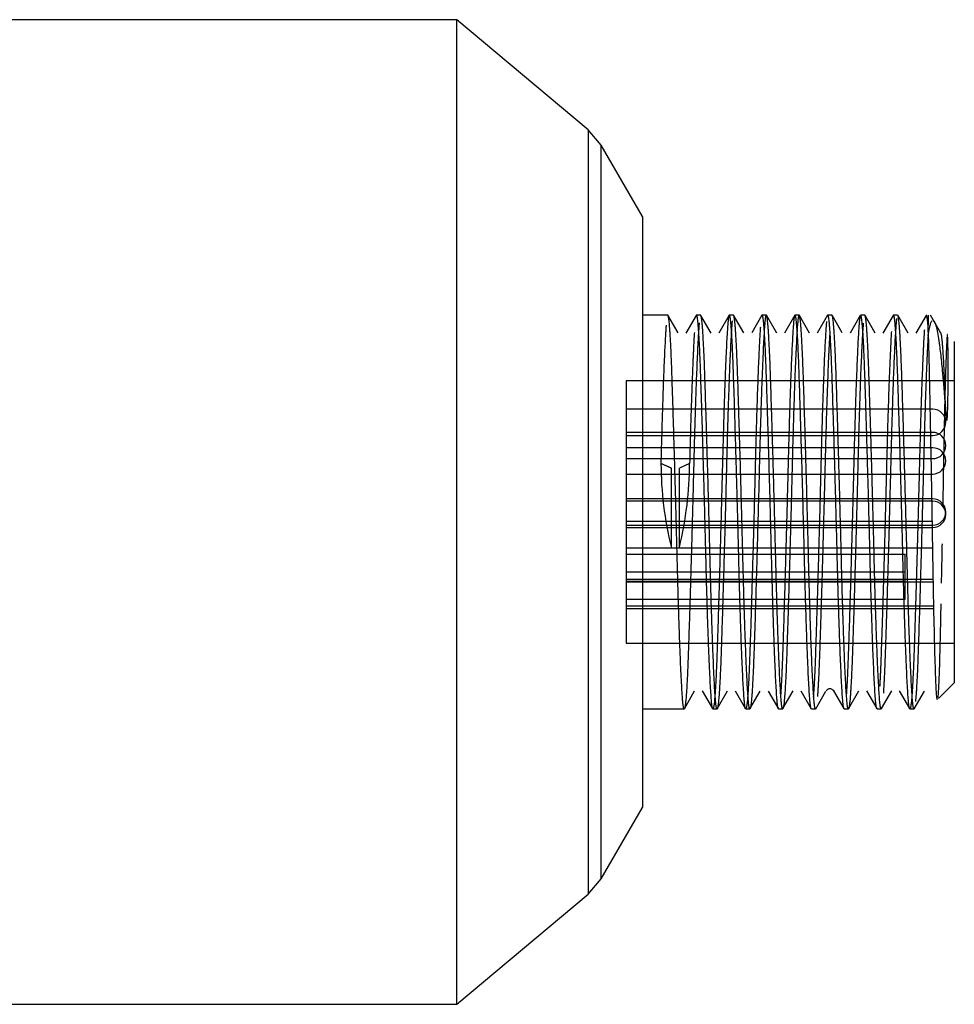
# Model space of a CAD drawing. Header units: millimetres. Extents: x -177 to 471, y -85 to 200.
# Tile 185 of 222: x -7.14 to -4.29, y 138.08 to 141.08. Entities that reach past the tile are written whole.
import ezdxf
from ezdxf.lldxf.tags import DXFTag

# ---------------------------------------------------------------- set-up
doc = ezdxf.new("R2010")
doc.units = ezdxf.units.MM
doc.layers.add('Default', color=7, linetype='Continuous')
doc.layers.add('P4_A', color=7, linetype='Continuous')
tags = doc.linetypes.add('HIDDEN2', pattern=[4.7625, 3.175, -1.5875]).pattern_tags.tags
tags[6:7] = [DXFTag(74, 4), DXFTag(75, 0), DXFTag(340, '0'), DXFTag(46, 0.0), DXFTag(50, 0.0), DXFTag(44, 0.0), DXFTag(45, 0.0)]
tags[4:5] = [DXFTag(74, 4), DXFTag(75, 0), DXFTag(340, '0'), DXFTag(46, 0.0), DXFTag(50, 0.0), DXFTag(44, 0.0), DXFTag(45, 0.0)]

# ---------------------------------------------------------------- blocks, each defined once
blk = doc.blocks.new('SE')
at = {"layer": 'P4_A', "color": 7, "linetype": 'Continuous'}
for p, q in [((-5.8098, 141.0833), (-8.8898, 141.0833)), ((-5.8098, 138.0833), (-5.8098, 141.0833)), ((-5.4098, 140.7477), (-5.8098, 141.0833)), ((-5.4098, 140.7477), (-5.4098, 138.419)), ((-5.3707, 140.7013), (-5.4098, 140.7477)), ((-5.3707, 138.4653), (-5.3707, 140.7013)), ((-5.2448, 140.4833), (-5.3707, 140.7013)), ((-5.2448, 140.4833), (-5.2448, 138.6833)), ((-5.1676, 140.1833), (-5.2448, 140.1833)), ((-5.1359, 140.1289), (-5.1672, 140.1831)), ((-5.0812, 140.1821), (-5.1125, 140.128)), ((-5.0675, 140.1833), (-5.08, 140.1833)), ((-5.0354, 140.1282), (-5.0667, 140.1824)), ((-4.9809, 140.1827), (-5.0122, 140.1285)), ((-4.9675, 140.1833), (-4.9802, 140.1833)), ((-4.9358, 140.1288), (-4.9671, 140.183)), ((-4.8807, 140.183), (-4.912, 140.1288)), ((-4.8676, 140.1833), (-4.8801, 140.1833)), ((-4.8357, 140.1286), (-4.867, 140.1828)), ((-4.7808, 140.1829), (-4.8121, 140.1287)), ((-4.7676, 140.1833), (-4.7801, 140.1833)), ((-4.7355, 140.1283), (-4.7668, 140.1825)), ((-4.681, 140.1826), (-4.7123, 140.1284)), ((-4.6675, 140.1833), (-4.68, 140.1833)), ((-4.6359, 140.1289), (-4.6672, 140.1831)), ((-4.5812, 140.1821), (-4.6125, 140.1279)), ((-4.5676, 140.1833), (-4.5801, 140.1833)), ((-4.5354, 140.1282), (-4.5668, 140.1824)), ((-4.4812, 140.1821), (-4.5125, 140.1279)), ((-4.4676, 140.1833), (-4.4802, 140.1833)), ((-4.4358, 140.1287), (-4.4671, 140.1829)), ((-4.381, 140.1825), (-4.4123, 140.1284)), ((-4.3748, 140.1833), (-4.3748, 140.1523)), ((-4.3357, 140.1286), (-4.367, 140.1828)), ((-4.2948, 140.1033), (-4.2948, 139.0633)), ((-4.3426, 139.0155), (-4.2948, 139.0633)), ((-5.117, 138.9839), (-5.0857, 139.0381)), ((-5.0624, 139.0384), (-5.0311, 138.9843)), ((-5.0168, 138.9841), (-4.9855, 139.0384)), ((-4.9621, 139.038), (-4.9308, 138.9838)), ((-4.9172, 138.9835), (-4.8859, 139.0377)), ((-4.862, 139.0379), (-4.8307, 138.9837)), ((-4.8167, 138.9843), (-4.7854, 139.0385)), ((-4.7622, 139.0381), (-4.7309, 138.9839)), ((-4.7171, 138.9837), (-4.6858, 139.0379)), ((-4.6624, 139.0385), (-4.6311, 138.9843)), ((-4.617, 138.9839), (-4.5857, 139.038)), ((-4.5625, 139.0388), (-4.5312, 138.9846)), ((-4.5168, 138.9842), (-4.4855, 139.0384)), ((-4.4624, 139.0386), (-4.4311, 138.9844)), ((-4.4172, 138.9835), (-4.3859, 139.0377)), ((-5.2448, 138.9833), (-5.1176, 138.9833)), ((-5.0301, 138.9833), (-5.0176, 138.9833)), ((-4.9301, 138.9833), (-4.9176, 138.9833)), ((-4.8301, 138.9833), (-4.8176, 138.9833)), ((-4.7302, 138.9833), (-4.7175, 138.9833)), ((-4.6301, 138.9833), (-4.6176, 138.9833)), ((-4.5302, 138.9833), (-4.5177, 138.9833)), ((-4.4301, 138.9833), (-4.4175, 138.9833)), ((-5.3707, 138.4653), (-5.2448, 138.6833)), ((-5.4098, 138.419), (-5.3707, 138.4653)), ((-5.8098, 138.0833), (-5.4098, 138.419)), ((-8.8898, 138.0833), (-5.8098, 138.0833))]:
    blk.add_line(p, q, dxfattribs=at)
at = {"layer": 'P4_A', "color": 7, "linetype": 'HIDDEN2'}
for p, q in [((-5.2948, 139.9833), (-5.2948, 139.3997)), ((-4.2948, 139.9833), (-5.2948, 139.9833)), ((-4.3607, 139.8966), (-5.2948, 139.8966)), ((-4.3607, 139.826), (-5.2948, 139.826)), ((-5.2948, 139.8166), (-4.3607, 139.8166)), ((-4.3607, 139.7791), (-5.2948, 139.7791)), ((-5.2948, 139.746), (-4.3607, 139.746)), ((-5.1883, 139.7306), (-5.1886, 139.7306)), ((-5.1573, 139.7173), (-5.1886, 139.7306)), ((-5.1567, 139.7172), (-5.1883, 139.7306)), ((-5.1566, 139.4745), (-5.1566, 139.7172)), ((-5.1011, 139.7306), (-5.1323, 139.7173)), ((-5.1323, 139.4759), (-5.1323, 139.7173)), ((-5.2948, 139.6991), (-4.3607, 139.6991)), ((-4.3607, 139.6233), (-5.2948, 139.6233)), ((-4.3607, 139.6161), (-5.2948, 139.6161)), ((-4.3607, 139.5545), (-5.2948, 139.5545)), ((-5.2948, 139.5433), (-4.3607, 139.5433)), ((-5.2948, 139.5361), (-4.3607, 139.5361)), ((-5.2948, 139.4745), (-4.3607, 139.4745)), ((-5.2948, 139.4546), (-4.4448, 139.4546)), ((-4.4448, 139.3997), (-4.4448, 139.4546)), ((-5.2948, 139.3997), (-5.2948, 139.3722)), ((-4.4448, 139.3997), (-5.2948, 139.3997)), ((-4.4448, 139.3173), (-4.4448, 139.3997)), ((-4.3607, 139.3772), (-5.2948, 139.3772)), ((-5.2948, 139.3722), (-4.4448, 139.3722)), ((-5.2948, 139.3722), (-5.2948, 139.3173)), ((-4.3607, 139.3692), (-5.2948, 139.3692)), ((-5.2948, 139.3173), (-5.2948, 139.1833)), ((-5.2948, 139.3173), (-4.4448, 139.3173)), ((-5.2948, 139.2972), (-4.3607, 139.2972)), ((-5.2948, 139.2892), (-4.3607, 139.2892)), ((-5.2948, 139.1833), (-4.2948, 139.1833))]:
    blk.add_line(p, q, dxfattribs=at)
for centre in [(-4.3607, 139.8566), (-4.3607, 139.786), (-4.3607, 139.7391), (-4.3607, 139.5833), (-4.3607, 139.5761)]:
    blk.add_arc(centre, 0.04, 270, 90, dxfattribs=at)
at = {"layer": 'P4_A', "color": 7, "linetype": 'Continuous'}
blk.add_arc((-4.6739, 139.031), 0.0137, 31.6235, 148.8692, dxfattribs=at)
at = {"layer": 'P4_A', "color": 7, "linetype": 'HIDDEN2'}
for centre, major_axis, ratio, start_param, end_param in [((-4.8416, 139.5833), (0.1217, -0.5963), 0.544485, 4.353724, 4.784171), ((-5.4475, 139.5833), (0.1215, 0.5963), 0.543983, 4.642729, 5.070751)]:
    blk.add_ellipse(centre, major_axis=major_axis, ratio=ratio, start_param=start_param, end_param=end_param, dxfattribs=at)
at = {"layer": 'P4_A', "color": 7, "linetype": 'Continuous'}
for points, weights, knots in [([(-5.117, 138.9839), (-5.1196, 138.9797), (-5.1219, 139.006), (-5.1302, 139.1002), (-5.1386, 139.4361), (-5.1469, 139.7719), (-5.1552, 140.0134), (-5.1609, 140.1765), (-5.1672, 140.1831)], [0.942831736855, 0.958659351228, 1, 0.866025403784, 1, 0.866025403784, 1, 0.905410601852, 0.944386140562], [0.91173078, 0.91173078, 0.91173078, 0.91805243, 0.91805243, 0.93853932, 0.93853932, 0.95902622, 0.95902622, 0.97349047, 0.97349047, 0.97349047]), ([(-5.0301, 138.9833), (-5.0324, 138.9832), (-5.0344, 139.006), (-5.0427, 139.1002), (-5.0511, 139.4361), (-5.0594, 139.7719), (-5.0677, 140.0134), (-5.0742, 140.1991), (-5.0812, 140.1821)], [0.947341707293, 0.963994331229, 1, 0.866025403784, 1, 0.866025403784, 1, 0.893721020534, 0.956059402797], [0.90202562, 0.90202562, 0.90202562, 0.90819385, 0.90819385, 0.93114539, 0.93114539, 0.95409692, 0.95409692, 0.97230385, 0.97230385, 0.97230385]), ([(-5.0177, 138.9833), (-5.0199, 138.9834), (-5.0219, 139.006), (-5.0302, 139.1002), (-5.0386, 139.4361), (-5.0469, 139.7719), (-5.0552, 140.0134), (-5.0611, 140.1831), (-5.0677, 140.1833)], [0.947613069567, 0.964286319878, 1, 0.866025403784, 1, 0.866025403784, 1, 0.901985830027, 0.947383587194], [0.78966988, 0.78966988, 0.78966988, 0.79513108, 0.79513108, 0.81561797, 0.81561797, 0.83610487, 0.83610487, 0.85109282, 0.85109282, 0.85109282]), ([(-4.9308, 138.9838), (-4.9327, 138.9866), (-4.9344, 139.006), (-4.9427, 139.1002), (-4.9511, 139.4361), (-4.9594, 139.7719), (-4.9677, 140.0134), (-4.974, 140.1949), (-4.9809, 140.1827)], [0.952632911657, 0.969266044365, 1, 0.866025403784, 1, 0.866025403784, 1, 0.895866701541, 0.953611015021], [0.76521951, 0.76521951, 0.76521951, 0.77048462, 0.77048462, 0.79343616, 0.79343616, 0.8163877, 0.8163877, 0.83422705, 0.83422705, 0.83422705]), ([(-4.9172, 138.9836), (-4.9197, 138.981), (-4.9219, 139.006), (-4.9302, 139.1002), (-4.9386, 139.4361), (-4.9469, 139.7719), (-4.9552, 140.0134), (-4.9608, 140.1744), (-4.9671, 140.1829)], [0.944419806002, 0.96065562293, 1, 0.866025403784, 1, 0.866025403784, 1, 0.90654753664, 0.943468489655], [0.66619334, 0.66619334, 0.66619334, 0.67220973, 0.67220973, 0.69269662, 0.69269662, 0.71318351, 0.71318351, 0.72747391, 0.72747391, 0.72747391]), ([(-4.8308, 138.9837), (-4.8327, 138.9864), (-4.8344, 139.006), (-4.8427, 139.1002), (-4.8511, 139.4361), (-4.8594, 139.7719), (-4.8677, 140.0134), (-4.8739, 140.1919), (-4.8807, 140.183)], [0.952240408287, 0.968901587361, 1, 0.866025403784, 1, 0.866025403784, 1, 0.897404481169, 0.951940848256], [0.62744785, 0.62744785, 0.62744785, 0.6327754, 0.6327754, 0.65572694, 0.65572694, 0.67867847, 0.67867847, 0.69625438, 0.69625438, 0.69625438]), ([(-4.8176, 138.9833), (-4.8199, 138.9832), (-4.8219, 139.006), (-4.8302, 139.1002), (-4.8386, 139.4361), (-4.8469, 139.7719), (-4.8552, 140.0134), (-4.8608, 140.1731), (-4.867, 140.1828)], [0.947325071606, 0.963976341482, 1, 0.866025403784, 1, 0.866025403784, 1, 0.907221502, 0.942942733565], [0.54377978, 0.54377978, 0.54377978, 0.54928838, 0.54928838, 0.56977527, 0.56977527, 0.59026216, 0.59026216, 0.6044495, 0.6044495, 0.6044495]), ([(-4.7309, 138.9839), (-4.7327, 138.9869), (-4.7344, 139.006), (-4.7427, 139.1002), (-4.7511, 139.4361), (-4.7594, 139.7719), (-4.7677, 140.0134), (-4.7739, 140.1927), (-4.7808, 140.1829)], [0.953026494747, 0.969627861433, 1, 0.866025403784, 1, 0.866025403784, 1, 0.897009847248, 0.952362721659], [0.48986304, 0.48986304, 0.48986304, 0.49506617, 0.49506617, 0.51801771, 0.51801771, 0.54096925, 0.54096925, 0.55861276, 0.55861276, 0.55861276]), ([(-4.7171, 138.9838), (-4.7196, 138.9802), (-4.7219, 139.006), (-4.7302, 139.1002), (-4.7386, 139.4361), (-4.7469, 139.7719), (-4.7552, 140.0134), (-4.7607, 140.1706), (-4.7668, 140.1825)], [0.943390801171, 0.959379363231, 1, 0.866025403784, 1, 0.866025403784, 1, 0.908518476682, 0.941969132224], [0.42015547, 0.42015547, 0.42015547, 0.42636703, 0.42636703, 0.44685392, 0.44685392, 0.46734081, 0.46734081, 0.48132982, 0.48132982, 0.48132982]), ([(-4.6302, 138.9833), (-4.6324, 138.9835), (-4.6344, 139.006), (-4.6427, 139.1002), (-4.6511, 139.4361), (-4.6594, 139.7719), (-4.6677, 140.0134), (-4.6741, 140.1962), (-4.681, 140.1825)], [0.94781982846, 0.964506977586, 1, 0.866025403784, 1, 0.866025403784, 1, 0.895217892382, 0.954336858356], [0.35127654, 0.35127654, 0.35127654, 0.35735695, 0.35735695, 0.38030848, 0.38030848, 0.40326002, 0.40326002, 0.42121052, 0.42121052, 0.42121052]), ([(-4.617, 138.9839), (-4.6196, 138.9798), (-4.6219, 139.006), (-4.6302, 139.1002), (-4.6386, 139.4361), (-4.6469, 139.7719), (-4.6552, 140.0134), (-4.6609, 140.1761), (-4.6672, 140.1831)], [0.942948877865, 0.958811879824, 1, 0.866025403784, 1, 0.866025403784, 1, 0.905635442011, 0.944201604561], [0.29714734, 0.29714734, 0.29714734, 0.30344568, 0.30344568, 0.32393257, 0.32393257, 0.34441946, 0.34441946, 0.35884933, 0.35884933, 0.35884933]), ([(-4.5302, 138.9833), (-4.5324, 138.9836), (-4.5344, 139.006), (-4.5427, 139.1002), (-4.5511, 139.4361), (-4.5594, 139.7719), (-4.5677, 140.0134), (-4.5736, 140.1843), (-4.5802, 140.1833)], [0.947872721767, 0.964563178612, 1, 0.866025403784, 1, 0.866025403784, 1, 0.901365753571, 0.947963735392], [0.21357695, 0.21357695, 0.21357695, 0.21964772, 0.21964772, 0.24259926, 0.24259926, 0.2655508, 0.2655508, 0.28244809, 0.28244809, 0.28244809]), ([(-4.5168, 138.9842), (-4.5195, 138.9789), (-4.5219, 139.006), (-4.5302, 139.1002), (-4.5386, 139.4361), (-4.5469, 139.7719), (-4.5552, 140.0134), (-4.5611, 140.183), (-4.5676, 140.1833)], [0.94194097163, 0.957468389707, 1, 0.866025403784, 1, 0.866025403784, 1, 0.902032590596, 0.94734030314], [0.17402055, 0.17402055, 0.17402055, 0.18052433, 0.18052433, 0.20101122, 0.20101122, 0.22149811, 0.22149811, 0.23647892, 0.23647892, 0.23647892]), ([(-4.4301, 138.9833), (-4.4324, 138.9831), (-4.4344, 139.006), (-4.4427, 139.1002), (-4.4511, 139.4361), (-4.4594, 139.7719), (-4.4677, 140.0134), (-4.4742, 140.1994), (-4.4812, 140.1821)], [0.947134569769, 0.963769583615, 1, 0.866025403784, 1, 0.866025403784, 1, 0.893582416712, 0.956222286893], [0.07573177, 0.07573177, 0.07573177, 0.0819385, 0.0819385, 0.10489003, 0.10489003, 0.12784157, 0.12784157, 0.14607224, 0.14607224, 0.14607224]), ([(-4.4172, 138.9836), (-4.4197, 138.9809), (-4.4219, 139.006), (-4.4302, 139.1002), (-4.4386, 139.4361), (-4.4469, 139.7719), (-4.4552, 140.0134), (-4.4608, 140.1743), (-4.4671, 140.1829)], [0.944228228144, 0.960422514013, 1, 0.866025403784, 1, 0.866025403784, 1, 0.90659465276, 0.943431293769], [0.05155093, 0.05155093, 0.05155093, 0.05760297, 0.05760297, 0.07808987, 0.07808987, 0.09857676, 0.09857676, 0.11285995, 0.11285995, 0.11285995]), ([(-4.3207, 139.8838), (-4.3224, 139.9333), (-4.324, 139.9746), (-4.3295, 140.1189), (-4.3357, 140.1286)], [0.955377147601, 0.971718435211, 1, 0.907810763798, 0.942494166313], [0, 0, 0, 0.00420418, 0.00420418, 0.01790852, 0.01790852, 0.01790852])]:
    blk.add_rational_spline(points, weights, degree=2, knots=knots, dxfattribs=at)
at = {"layer": 'P4_A', "color": 7, "linetype": 'HIDDEN2'}
for points, weights, knots in [([(-4.9809, 140.1827), (-4.9828, 140.1794), (-4.9844, 140.1607), (-4.9927, 140.0664), (-5.0011, 139.7306), (-5.0094, 139.3948), (-5.0177, 139.1532), (-5.0236, 138.9837), (-5.0301, 138.9833)], [0.953611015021, 0.970158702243, 1, 0.866025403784, 1, 0.866025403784, 1, 0.902031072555, 0.947341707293], [0.83422705, 0.83422705, 0.83422705, 0.83933924, 0.83933924, 0.86229077, 0.86229077, 0.88524231, 0.88524231, 0.90202562, 0.90202562, 0.90202562]), ([(-4.9715, 140.1655), (-4.9717, 140.1632), (-4.9719, 140.1607), (-4.9802, 140.0664), (-4.9886, 139.7306), (-4.9969, 139.3948), (-5.0052, 139.1532), (-5.0107, 138.9962), (-5.0168, 138.9842)], [0.991913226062, 0.995826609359, 1, 0.866025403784, 1, 0.866025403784, 1, 0.908596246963, 0.941912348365], [0.73303223, 0.73303223, 0.73303223, 0.73367041, 0.73367041, 0.7541573, 0.7541573, 0.77464419, 0.77464419, 0.78862131, 0.78862131, 0.78862131]), ([(-4.867, 140.1828), (-4.8696, 140.1869), (-4.8719, 140.1607), (-4.8802, 140.0664), (-4.8886, 139.7306), (-4.8969, 139.3948), (-4.9052, 139.1532), (-4.9109, 138.99), (-4.9172, 138.9836)], [0.942942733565, 0.958803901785, 1, 0.866025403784, 1, 0.866025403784, 1, 0.905369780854, 0.944419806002], [0.6044495, 0.6044495, 0.6044495, 0.61074905, 0.61074905, 0.63123595, 0.63123595, 0.65172284, 0.65172284, 0.66619334, 0.66619334, 0.66619334]), ([(-4.7822, 140.1786), (-4.7833, 140.1729), (-4.7844, 140.1607), (-4.7927, 140.0664), (-4.8011, 139.7306), (-4.8094, 139.3948), (-4.8177, 139.1532), (-4.8206, 139.0712), (-4.8238, 139.027)], [0.966401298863, 0.980305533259, 1, 0.866025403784, 1, 0.866025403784, 1, 0.950055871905, 0.937348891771], [0.56054688, 0.56054688, 0.56054688, 0.56392079, 0.56392079, 0.58687232, 0.58687232, 0.60982386, 0.60982386, 0.61837992, 0.61837992, 0.61837992]), ([(-4.7668, 140.1825), (-4.7695, 140.1877), (-4.7719, 140.1607), (-4.7802, 140.0664), (-4.7886, 139.7306), (-4.7969, 139.3948), (-4.8052, 139.1532), (-4.8106, 138.997), (-4.8167, 138.9843)], [0.941969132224, 0.957506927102, 1, 0.866025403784, 1, 0.866025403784, 1, 0.90902629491, 0.941601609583], [0.48132982, 0.48132982, 0.48132982, 0.4878277, 0.4878277, 0.5083146, 0.5083146, 0.52880149, 0.52880149, 0.54271284, 0.54271284, 0.54271284]), ([(-4.6841, 140.1636), (-4.6843, 140.1622), (-4.6844, 140.1607), (-4.6927, 140.0664), (-4.7011, 139.7306), (-4.7094, 139.3948), (-4.7177, 139.1532), (-4.7208, 139.0633), (-4.7244, 139.0193)], [0.995070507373, 0.997488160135, 1, 0.866025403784, 1, 0.866025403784, 1, 0.94553420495, 0.9353532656], [0.42578125, 0.42578125, 0.42578125, 0.42621156, 0.42621156, 0.4491631, 0.4491631, 0.47211464, 0.47211464, 0.48144531, 0.48144531, 0.48144531]), ([(-4.5822, 140.1785), (-4.5833, 140.1728), (-4.5844, 140.1607), (-4.5927, 140.0664), (-4.6011, 139.7306), (-4.6094, 139.3948), (-4.6177, 139.1532), (-4.6209, 139.0632), (-4.6244, 139.0192)], [0.966631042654, 0.980467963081, 1, 0.866025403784, 1, 0.866025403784, 1, 0.945452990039, 0.935323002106], [0.28515625, 0.28515625, 0.28515625, 0.28850233, 0.28850233, 0.31145387, 0.31145387, 0.33440541, 0.33440541, 0.34375, 0.34375, 0.34375]), ([(-4.4705, 140.1733), (-4.4712, 140.1683), (-4.4719, 140.1607), (-4.4802, 140.0664), (-4.4886, 139.7306), (-4.4969, 139.3948), (-4.5052, 139.1532), (-4.508, 139.0748), (-4.511, 139.0309)], [0.977708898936, 0.98773086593, 1, 0.866025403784, 1, 0.866025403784, 1, 0.95216755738, 0.938489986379], [0.1171875, 0.1171875, 0.1171875, 0.11906365, 0.11906365, 0.13955054, 0.13955054, 0.16003743, 0.16003743, 0.16735179, 0.16735179, 0.16735179]), ([(-5.072, 140.1596), (-5.0803, 140.0638), (-5.0886, 139.7306), (-5.0969, 139.3948), (-5.1052, 139.1532), (-5.1107, 138.9938), (-5.117, 138.9839)], [0.998239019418, 0.866911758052, 1, 0.866025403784, 1, 0.907366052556, 0.942831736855], [0.85672729, 0.85672729, 0.85672729, 0.87707865, 0.87707865, 0.89756554, 0.89756554, 0.91173078, 0.91173078, 0.91173078]), ([(-4.8855, 140.1465), (-4.8935, 140.0374), (-4.9011, 139.7306), (-4.9094, 139.3948), (-4.9177, 139.1532), (-4.923, 139.0016), (-4.9289, 138.9851)], [0.98123490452, 0.876177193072, 1, 0.866025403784, 1, 0.911493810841, 0.939925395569], [0.70336914, 0.70336914, 0.70336914, 0.72458155, 0.72458155, 0.74753309, 0.74753309, 0.76269531, 0.76269531, 0.76269531]), ([(-4.6739, 140.1332), (-4.6815, 140.0156), (-4.6886, 139.7306), (-4.6969, 139.3948), (-4.7052, 139.1532), (-4.7083, 139.065), (-4.7118, 139.0209)], [0.968980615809, 0.883927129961, 1, 0.866025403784, 1, 0.946491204, 0.935724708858], [0.36764382, 0.36764382, 0.36764382, 0.38539324, 0.38539324, 0.40588014, 0.40588014, 0.4140625, 0.4140625, 0.4140625]), ([(-4.5721, 140.159), (-4.5803, 140.0626), (-4.5886, 139.7306), (-4.5969, 139.3948), (-4.6052, 139.1532), (-4.6108, 138.9936), (-4.617, 138.9839)], [0.997377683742, 0.867349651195, 1, 0.866025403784, 1, 0.907213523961, 0.942948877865], [0.2421875, 0.2421875, 0.2421875, 0.26247189, 0.26247189, 0.28295878, 0.28295878, 0.29714734, 0.29714734, 0.29714734]), ([(-4.4865, 140.1328), (-4.494, 140.015), (-4.5011, 139.7306), (-4.5094, 139.3948), (-4.5177, 139.1532), (-4.5198, 139.0924), (-4.5222, 139.0518)], [0.968652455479, 0.884151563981, 1, 0.866025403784, 1, 0.962473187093, 0.94596919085], [0.15389835, 0.15389835, 0.15389835, 0.17374465, 0.17374465, 0.19669618, 0.19669618, 0.203125, 0.203125, 0.203125]), ([(-4.3861, 140.1388), (-4.3938, 140.0242), (-4.4011, 139.7306), (-4.4094, 139.3948), (-4.4177, 139.1532), (-4.423, 139.0009), (-4.429, 138.9849)], [0.97361813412, 0.880858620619, 1, 0.866025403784, 1, 0.911087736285, 0.940188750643], [0.015625, 0.015625, 0.015625, 0.03603542, 0.03603542, 0.05898696, 0.05898696, 0.07421875, 0.07421875, 0.07421875]), ([(-4.3748, 140.1188), (-4.382, 139.9955), (-4.3886, 139.7306), (-4.3969, 139.3948), (-4.4052, 139.1532), (-4.4089, 139.0468), (-4.4132, 139.0056)], [0.959045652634, 0.891252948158, 1, 0.866025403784, 1, 0.936181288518, 0.933162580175], [0, 0, 0, 0.01662919, 0.01662919, 0.03711608, 0.03711608, 0.046875, 0.046875, 0.046875])]:
    blk.add_rational_spline(points, weights, degree=2, knots=knots, dxfattribs=at)
at = {"layer": 'P4_A', "color": 7, "linetype": 'Continuous'}
blk.add_rational_spline([(-4.3748, 140.1523), (-4.378, 140.1883), (-4.381, 140.1825)], [0.934328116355, 0.927736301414, 0.954177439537], degree=2, dxfattribs=at)
at = {"layer": 'P4_A', "color": 7, "linetype": 'HIDDEN2'}
for points, knots in [([(-4.3748, 140.1188), (-4.3744, 140.1216), (-4.3735, 140.1272), (-4.3722, 140.1346), (-4.3709, 140.1412), (-4.3697, 140.1468), (-4.3678, 140.1549), (-4.3654, 140.1626), (-4.3632, 140.1659), (-4.3623, 140.1668)], [0, 0, 0, 0, 0.0265293, 0.0523034, 0.0773237, 0.1015937, 0.1251186, 0.1936558, 0.2504797, 0.2504797, 0.2504797, 0.2504797]), ([(-4.3207, 140.0338), (-4.3212, 140.0194), (-4.3221, 139.9908), (-4.3236, 139.9385), (-4.3251, 139.8709), (-4.327, 139.7844), (-4.3285, 139.6915), (-4.3296, 139.6317), (-4.33, 139.6083)], [0, 0, 0, 0, 0.0241512, 0.0481468, 0.0717706, 0.1075536, 0.1433481, 0.16622, 0.16622, 0.16622, 0.16622]), ([(-4.3323, 139.4859), (-4.3325, 139.4773), (-4.3333, 139.4365), (-4.334, 139.3968), (-4.3347, 139.3665)], [0.20603004, 0.20603004, 0.20603004, 0.20603004, 0.21453031, 0.246269, 0.246269, 0.246269, 0.246269]), ([(-4.3359, 139.3036), (-4.3363, 139.2884), (-4.3372, 139.2423), (-4.3387, 139.1726), (-4.3408, 139.0969), (-4.3423, 139.0595), (-4.3432, 139.044)], [0.2688693, 0.2688693, 0.2688693, 0.2688693, 0.285742, 0.321579, 0.3573468, 0.4027822, 0.4027822, 0.4027822, 0.4027822])]:
    blk.add_open_spline(points, degree=3, knots=knots, dxfattribs=at)
at = {"layer": 'P4_A', "color": 7, "linetype": 'Continuous'}
for points, knots in [([(-4.3579, 140.1664), (-4.3574, 140.1659), (-4.3543, 140.162), (-4.3484, 140.144), (-4.3408, 140.0991), (-4.3351, 140.0512), (-4.331, 140.0097), (-4.3282, 139.9766), (-4.3255, 139.9434), (-4.3232, 139.9149), (-4.3215, 139.8943), (-4.3207, 139.8838)], [0.332376, 0.332376, 0.332376, 0.332376, 0.3557296, 0.5001763, 0.6470736, 0.749495, 0.8029914, 0.8743747, 0.9142039, 0.9560927, 1, 1, 1, 1]), ([(-4.3465, 139.0117), (-4.3472, 139.011), (-4.3485, 139.0173), (-4.3503, 139.0487), (-4.3525, 139.1069), (-4.3552, 139.2031), (-4.3582, 139.3421), (-4.3607, 139.501), (-4.3636, 139.6669), (-4.3666, 139.8272), (-4.369, 139.946), (-4.3707, 140.0264), (-4.3719, 140.0768), (-4.3733, 140.1206), (-4.3743, 140.1412), (-4.3748, 140.1523)], [0.46194, 0.46194, 0.46194, 0.46194, 0.4998112, 0.5354979, 0.5713161, 0.6249049, 0.6784421, 0.7319385, 0.7854435, 0.838989, 0.892574, 0.9193826, 0.9462893, 0.970864, 1, 1, 1, 1]), ([(-4.3207, 139.8838), (-4.3205, 139.8817), (-4.3202, 139.878), (-4.3196, 139.8715), (-4.319, 139.8678), (-4.3183, 139.8617), (-4.3168, 139.8631), (-4.3167, 139.8653), (-4.3159, 139.8703), (-4.3155, 139.8803), (-4.3148, 139.8948), (-4.3144, 139.9129), (-4.3139, 139.9369), (-4.3136, 139.9711), (-4.3134, 140.0186), (-4.3137, 140.0715), (-4.3145, 140.1122), (-4.3155, 140.125), (-4.3161, 140.1245), (-4.3163, 140.1239)], [0, 0, 0, 0, 0.0079767, 0.0143906, 0.0227393, 0.0264363, 0.0282911, 0.0309658, 0.0354655, 0.0493617, 0.0712718, 0.0950983, 0.1249408, 0.1745002, 0.2501164, 0.3636592, 0.5001233, 0.6324382, 0.6729974, 0.6729974, 0.6729974, 0.6729974]), ([(-4.3172, 140.1165), (-4.3177, 140.1092), (-4.3187, 140.0879), (-4.3201, 140.0496), (-4.3207, 140.0338)], [0.7501484, 0.7501484, 0.7501484, 0.7501484, 0.8970711, 1, 1, 1, 1]), ([(-4.3432, 139.044), (-4.3437, 139.0351), (-4.3443, 139.0256), (-4.345, 139.0194), (-4.3451, 139.018)], [0.4027822, 0.4027822, 0.4027822, 0.4027822, 0.4286029, 0.4374949, 0.4374949, 0.4374949, 0.4374949])]:
    blk.add_open_spline(points, degree=3, knots=knots, dxfattribs=at)
at = {"layer": 'P4_A', "color": 7, "linetype": 'HIDDEN2'}
for points, weights in [([(-5.1726, 140.1528), (-5.1807, 140.0493), (-5.1886, 139.7306)], [0.988635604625, 0.871971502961, 1]), ([(-5.0867, 140.1299), (-5.0941, 140.0107), (-5.1011, 139.7306)], [0.966401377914, 0.88571981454, 1])]:
    blk.add_rational_spline(points, weights, degree=2, dxfattribs=at)

msp = doc.modelspace()

# ---------------------------------------------------------------- block references
at = {"layer": 'Default'}
msp.add_blockref('SE', (0, 0), dxfattribs=at)

doc.saveas('drawing.dxf')
